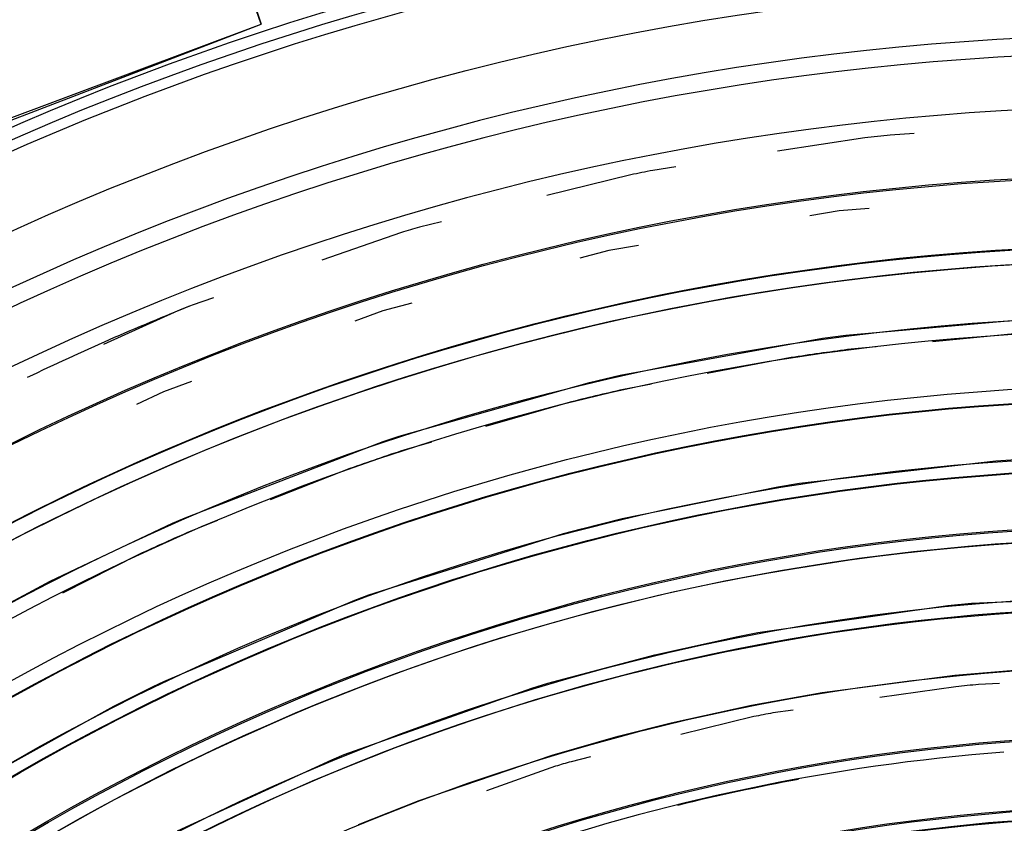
# Model space of a CAD drawing. Header units: millimetres. Extents: x -563 to -60, y -163 to 550.
# Tile 24 of 40: x -345 to -298, y 144 to 182. Entities that reach past the tile are written whole.
import ezdxf

# ---------------------------------------------------------------- set-up
doc = ezdxf.new("R2010")
doc.units = ezdxf.units.MM

# ---------------------------------------------------------------- blocks, each defined once
blk = doc.blocks.new('Stufenlinse__18', base_point=(-427.129176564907, -85.34739347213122))
at = {"color": 1, "linetype": 'Continuous'}
for p, q in [((-304.2237548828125, 176.7454986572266), (-308.3917737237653, 176.1034012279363)), ((-301.8639343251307, 176.9482513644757), (-303.0026397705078, 176.8770561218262)), ((-313.2341422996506, 175.3574179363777), (-314.3365783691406, 175.1875839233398)), ((-315.3802642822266, 174.9784832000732), (-319.3889057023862, 173.9836302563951)), ((-304.0133178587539, 173.3783441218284), (-305.4361114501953, 173.2647380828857)), ((-305.4361114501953, 173.2647380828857), (-306.8426777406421, 173.0222220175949)), ((-324.4106717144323, 172.7373430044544), (-325.4699096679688, 172.4744644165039)), ((-326.3334503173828, 172.2185211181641), (-330.1333612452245, 170.9013465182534)), ((-315.0247623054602, 171.6114908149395), (-316.4314727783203, 171.3689498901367)), ((-316.4314727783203, 171.3689498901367), (-317.810254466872, 170.9995058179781)), ((-302.559814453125, 170.9935035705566), (-301.0365753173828, 171.1423492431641)), ((-301.0365753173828, 171.1423492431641), (-299.5115661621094, 171.2717933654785)), ((-299.5115661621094, 171.2717933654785), (-297.9807739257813, 171.3820724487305)), ((-297.9807739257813, 171.3820724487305), (-296.4059906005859, 171.4750366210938)), ((-307.0828552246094, 170.4355239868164), (-305.5999755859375, 170.6376686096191)), ((-305.5999755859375, 170.6376686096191), (-304.0810394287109, 170.8252639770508)), ((-304.0810394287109, 170.8252639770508), (-302.559814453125, 170.9935035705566)), ((-310.0093688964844, 169.9810829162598), (-308.5475158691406, 170.2173309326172)), ((-308.5475158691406, 170.2173309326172), (-307.0828552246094, 170.4355239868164)), ((-312.9237670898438, 169.4545021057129), (-311.4681854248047, 169.7267990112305)), ((-311.4681854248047, 169.7267990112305), (-310.0093688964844, 169.9810829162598)), ((-315.7590942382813, 168.870246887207), (-313.969482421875, 169.2473297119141)), ((-313.969482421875, 169.2473297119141), (-312.9237670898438, 169.4545021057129)), ((-335.3011315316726, 169.1100266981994), (-336.3104095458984, 168.7601776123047)), ((-325.830163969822, 168.8505738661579), (-327.2088928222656, 168.481143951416)), ((-317.1529846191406, 168.5566825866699), (-315.7590942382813, 168.870246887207)), ((-336.9951477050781, 168.4878311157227), (-340.5387946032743, 166.8879535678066)), ((-327.2088928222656, 168.481143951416), (-328.5483698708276, 167.9878509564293)), ((-319.9290771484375, 167.8798599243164), (-318.5430450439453, 168.2265396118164)), ((-318.5430450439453, 168.2265396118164), (-317.1529846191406, 168.5566825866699)), ((-321.1838073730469, 167.5508499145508), (-319.9290771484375, 167.8798599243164)), ((-305.1284942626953, 167.32958984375), (-295.5162353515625, 168.1736526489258)), ((-322.6526947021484, 167.1471862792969), (-321.1838073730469, 167.5508499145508)), ((-306.2444305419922, 167.1794662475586), (-305.1284942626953, 167.32958984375)), ((-296.9210968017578, 167.3996124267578), (-300.9914612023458, 167.0167745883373)), ((-323.9735260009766, 166.7670288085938), (-322.6526947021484, 167.1471862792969)), ((-315.8948059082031, 165.4170074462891), (-306.2444305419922, 167.1794662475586)), ((-326.6017150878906, 165.9615211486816), (-325.2899169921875, 166.3717956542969)), ((-325.2899169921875, 166.3717956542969), (-323.9735260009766, 166.7670288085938)), ((-303.6739004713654, 166.7644779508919), (-305.03857421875, 166.6361236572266)), ((-327.9087066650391, 165.5362777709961), (-326.6017150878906, 165.9615211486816)), ((-307.72998046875, 166.2550163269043), (-311.7465547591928, 165.4927143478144)), ((-329.2107696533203, 165.0961112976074), (-327.9087066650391, 165.5362777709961)), ((-317.3595428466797, 165.0752449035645), (-315.8948059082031, 165.4170074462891)), ((-336.3397167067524, 165.1185096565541), (-337.6790466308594, 164.6252708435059)), ((-330.462158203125, 164.6573295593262), (-329.2107696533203, 165.0961112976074)), ((-326.4345703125, 162.5041007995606), (-317.3595428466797, 165.0752449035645)), ((-314.3936747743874, 164.9903198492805), (-315.7402801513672, 164.734748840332)), ((-337.6790466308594, 164.6252708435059), (-338.9679500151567, 164.0122955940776)), ((-331.594482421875, 164.2468452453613), (-330.462158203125, 164.6573295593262)), ((-332.9353179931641, 163.7440299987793), (-331.594482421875, 164.2468452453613)), ((-318.3841857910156, 164.1032829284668), (-322.3117919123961, 162.9681971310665)), ((-334.1642303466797, 163.2670478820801), (-332.9353179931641, 163.7440299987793)), ((-335.3878173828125, 162.7765655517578), (-334.1642303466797, 163.2670478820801)), ((-336.6059265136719, 162.2726402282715), (-335.3878173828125, 162.7765655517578)), ((-337.7763366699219, 161.7735404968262), (-336.6059265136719, 162.2726402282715)), ((-336.6554718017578, 158.6176567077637), (-327.1979675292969, 162.2511863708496)), ((-327.1979675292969, 162.2511863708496), (-326.4345703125, 162.5041007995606)), ((-324.9000241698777, 162.2201929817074), (-326.2169342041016, 161.8396034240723)), ((-338.9303436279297, 161.2669448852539), (-337.7763366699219, 161.7735404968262)), ((-340.0789642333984, 160.7482414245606), (-338.9303436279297, 161.2669448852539)), ((-307.3312072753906, 160.2618217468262), (-297.9738006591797, 161.3352890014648)), ((-297.9738006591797, 161.3352890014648), (-296.7685699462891, 161.4148941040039)), ((-341.2220764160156, 160.2175064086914), (-340.0789642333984, 160.7482414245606)), ((-328.7900848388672, 160.9633331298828), (-332.5941829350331, 159.4654291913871)), ((-342.3595428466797, 159.6747894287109), (-341.2220764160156, 160.2175064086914)), ((-308.3642883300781, 160.0932121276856), (-307.3312072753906, 160.2618217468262)), ((-315.7995300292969, 158.5773658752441), (-308.3642883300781, 160.0932121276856)), ((-344.1180419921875, 158.8066215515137), (-342.3595428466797, 159.6747894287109)), ((-345.6609649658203, 158.0151557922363), (-344.1180419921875, 158.8066215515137)), ((-343.0850372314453, 155.5843544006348), (-337.2446899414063, 158.3593978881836)), ((-337.2446899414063, 158.3593978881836), (-336.6554718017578, 158.6176567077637)), ((-335.1008985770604, 158.4783833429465), (-336.3764343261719, 157.9761276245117)), ((-317.733154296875, 158.0944480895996), (-315.7995300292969, 158.5773658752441)), ((-327.8774566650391, 154.9334602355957), (-318.5895538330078, 157.8686256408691)), ((-318.5895538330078, 157.8686256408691), (-317.733154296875, 158.0944480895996)), ((-338.8562316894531, 156.8627548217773), (-342.5034421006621, 155.0151619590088)), ((-346.4672241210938, 153.7905158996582), (-343.0850372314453, 155.5843544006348)), ((-337.6692199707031, 150.8080101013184), (-328.5572357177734, 154.6825065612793)), ((-328.5572357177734, 154.6825065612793), (-327.8774566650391, 154.9334602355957)), ((-299.1306762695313, 154.540153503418), (-290.1291809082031, 154.9335594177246)), ((-309.3303070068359, 153.1329917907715), (-300.2524108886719, 154.4358367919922)), ((-300.2524108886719, 154.4358367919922), (-299.1306762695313, 154.540153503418)), ((-314.2395935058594, 152.0797386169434), (-310.2782135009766, 152.9490585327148)), ((-310.2782135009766, 152.9490585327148), (-309.3303070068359, 153.1329917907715)), ((-319.3389739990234, 150.7165336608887), (-314.2395935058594, 152.0797386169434)), ((-299.9249725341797, 151.1110191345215), (-296.3546752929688, 151.3982620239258)), ((-338.1767578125, 150.5630340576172), (-337.6692199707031, 150.8080101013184)), ((-306.2552032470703, 150.2829055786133), (-299.9249725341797, 151.1110191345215)), ((-340.0512542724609, 149.6302070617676), (-338.1767578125, 150.5630340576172)), ((-329.0575561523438, 147.3162651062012), (-320.1098480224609, 150.4859619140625)), ((-320.1098480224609, 150.4859619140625), (-319.3389739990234, 150.7165336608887)), ((-299.8703308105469, 150.5562858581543), (-303.5007341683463, 150.0351011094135)), ((-297.7933097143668, 150.7002174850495), (-298.7909088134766, 150.6566619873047)), ((-309.6265258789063, 149.6723213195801), (-306.2552032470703, 150.2829055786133)), ((-347.0172119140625, 145.7568778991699), (-340.0512542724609, 149.6302070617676)), ((-313.4596710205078, 148.8311347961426), (-309.6265258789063, 149.6723213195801)), ((-307.6410468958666, 149.4407132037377), (-308.6054840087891, 149.3022575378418)), ((-309.5176849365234, 149.1252403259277), (-313.0015812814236, 148.2669773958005)), ((-315.9953765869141, 148.1869964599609), (-313.4596710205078, 148.8311347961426)), ((-319.14013671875, 147.2888832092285), (-315.9953765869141, 148.1869964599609)), ((-337.017578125, 143.6762809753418), (-329.6529846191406, 147.0718002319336)), ((-329.6529846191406, 147.0718002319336), (-329.0575561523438, 147.3162651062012)), ((-325.4786529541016, 145.1320343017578), (-319.14013671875, 147.2888832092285)), ((-317.3130721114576, 147.2048353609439), (-318.2364349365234, 146.9773635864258)), ((-318.9783172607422, 146.7554702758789), (-322.2640824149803, 145.5913423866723)), ((-328.3745727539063, 143.9851531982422), (-325.4786529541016, 145.1320343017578))]:
    blk.add_line(p, q, dxfattribs=at)
at = {"color": 7, "linetype": 'Continuous'}
blk.add_circle((-290.1291765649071, 51.65260652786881), 132.4722743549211, dxfattribs=at)
at = {"color": 1, "linetype": 'Continuous'}
for radius in [123.3282231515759, 123.2629241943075, 116.5811080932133, 113.3044747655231, 113.3044747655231, 112.6333389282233, 112.6013870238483, 109.8993072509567, 109.3205643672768, 109.2888049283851, 106.6220321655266, 106.5585098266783, 105.9762344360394, 102.6636631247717, 96.59930419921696, 96.53706359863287, 93.25882720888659, 93.19705160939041]:
    blk.add_circle((-290.1291765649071, 51.65260652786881), radius, dxfattribs=at)
at = {"color": 7, "linetype": 'Continuous'}
blk.add_arc((-290.1291765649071, 51.65260652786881), 136.9999999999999, 49.00568708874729, 130.9943129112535, dxfattribs=at)
at = {"color": 1, "linetype": 'Continuous'}
for centre, radius, start, end in [((-290.1291765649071, 51.65260652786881), 136.4557096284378, 48.91163857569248, 131.0883614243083), ((-290.1291765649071, 51.65260652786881), 135.9633057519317, 48.91163857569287, 131.0883614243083), ((-290.1291765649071, 51.65260652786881), 130.010363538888, 315, 135), ((-290.1291765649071, 51.65260652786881), 130.010363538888, 315, 135), ((-290.1291765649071, 51.65260652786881), 129.1643959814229, 45, 225), ((-290.1291765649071, 51.65260652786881), 129.1643959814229, 45, 225), ((-290.1291765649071, 51.65260652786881), 126.6037445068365, 315, 135), ((-290.1291765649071, 51.65260652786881), 126.6037445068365, 315, 135), ((-290.1291637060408, 51.6526079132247), 125.8844264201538, 95.86957085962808, 96.42857478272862), ((-290.1293357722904, 51.65257463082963), 125.8844276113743, 101.0868857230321, 101.5713564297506), ((-290.1294102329, 51.65253727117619), 125.884427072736, 106.3042354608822, 106.7141733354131), ((-290.1062010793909, 51.62963104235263), 119.9545179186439, 315, 135), ((-290.106326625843, 51.65260807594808), 119.2427274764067, 45.00776303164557, 135.0077640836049), ((-290.1291765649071, 51.65260652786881), 119.2265701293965, 314.9999999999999, 135), ((-289.6909764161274, 51.8439333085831), 125.8681044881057, 111.7392530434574, 115.6523266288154), ((-290.1288427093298, 51.65273931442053), 125.8844280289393, 111.5219022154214, 111.857305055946), ((-290.1291769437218, 51.65261055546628), 115.9139671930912, 242.462686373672, 128.2835812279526), ((-290.1294096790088, 51.65257351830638), 115.9461081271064, 97.38794924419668, 98.73122941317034), ((-290.1292897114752, 51.65257950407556), 115.9461075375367, 102.761137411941, 104.1044244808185), ((-290.1292187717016, 51.65259215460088), 115.9461110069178, 108.1343114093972, 109.4775954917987), ((-290.129380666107, 51.65251489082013), 115.9461107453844, 113.5073554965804, 114.8506432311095), ((-290.1068692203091, 51.65260818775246), 105.9920081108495, 45.00852609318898, 135.0085273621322), ((-290.1291765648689, 51.65260652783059), 103.2178421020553, 314.9999999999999, 135), ((-290.1291765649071, 51.65260652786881), 102.6950122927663, 44.99999999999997, 135.0000000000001), ((-290.1291765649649, 51.65260652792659), 99.87734222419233, 315, 135), ((-290.1288404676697, 51.65263778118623), 99.3822330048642, 95.00019445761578, 95.62519005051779), ((-290.1293441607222, 51.65257400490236), 99.38223401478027, 100.7141853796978, 101.2498993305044), ((-290.1291743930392, 51.65260698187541), 96.06945358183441, 94.4475255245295, 109.1666181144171), ((-290.1293810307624, 51.65254537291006), 99.38222902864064, 106.4284463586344, 106.8748782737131), ((-290.1292991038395, 51.65258023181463), 96.03856761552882, 100.354335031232, 103.8688197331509), ((-290.1291779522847, 51.65261415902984), 92.75667580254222, 227.9032288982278, 152.704923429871), ((-290.1291774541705, 51.65260931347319), 92.72603004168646, 270.7377108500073, 124.6721304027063)]:
    blk.add_arc(centre, radius, start, end, dxfattribs=at)
blk = doc.blocks.new('Kalibbriereinheit__19', base_point=(-427.129176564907, -85.34739347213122))
blk.add_blockref('Stufenlinse__18', (-427.129176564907, -85.34739347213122))
blk = doc.blocks.new('Elektronikeinheit_kpl___20', base_point=(-427.129176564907, -85.34739347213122))
blk.add_blockref('Kalibbriereinheit__19', (-427.129176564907, -85.34739347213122))
blk = doc.blocks.new('Frontteil__27', base_point=(-456.7474004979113, -152.3478279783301))
at = {"color": 7, "linetype": 'Continuous'}
blk.add_arc((-290.1291767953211, 51.65260631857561), 163.9867952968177, 99.4736834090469, 165.0259226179, dxfattribs=at)
at = {"color": 1, "linetype": 'Continuous'}
for centre, radius, start, end in [((-290.1291689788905, 51.65261411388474), 163.8003173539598, 99.47368895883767, 170.5263191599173), ((-290.1291784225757, 51.65260467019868), 162.614612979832, 99.47368583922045, 170.5263155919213)]:
    blk.add_arc(centre, radius, start, end, dxfattribs=at)
blk = doc.blocks.new('Linsengehaeuse__55', base_point=(-448.2475080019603, -106.4657249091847))
at = {"color": 7, "linetype": 'Continuous'}
for p, q in [((-333.0263612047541, 182.170405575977), (-339.3447940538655, 200.7392356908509)), ((-333.6834590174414, 184.1237091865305), (-333.0263612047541, 182.170405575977)), ((-345.5838097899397, 177.3500526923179), (-333.0263612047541, 182.170405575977)), ((-345.5665941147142, 177.4816283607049), (-333.0263612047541, 182.170405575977))]:
    blk.add_line(p, q, dxfattribs=at)
blk.add_arc((-290.1291765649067, 51.6526065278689), 160.0000000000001, 98.79580815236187, 171.2041918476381, dxfattribs=at)
blk = doc.blocks.new('Linsengehaeuse_kpl___59', base_point=(-469.2294006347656, -134.4395711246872))
blk.add_blockref('Linsengehaeuse__55', (-448.2475080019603, -106.4657249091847))
blk = doc.blocks.new('Linsengehaeuse__82', base_point=(-448.2475080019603, -106.4657249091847))
at = {"color": 7, "linetype": 'Continuous'}
for p, q in [((-333.0263612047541, 182.170405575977), (-339.3447940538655, 200.7392356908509)), ((-333.6834590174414, 184.1237091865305), (-333.0263612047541, 182.170405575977)), ((-345.5838097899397, 177.3500526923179), (-333.0263612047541, 182.170405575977)), ((-345.5665941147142, 177.4816283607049), (-333.0263612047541, 182.170405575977))]:
    blk.add_line(p, q, dxfattribs=at)
blk.add_arc((-290.1291765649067, 51.6526065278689), 160.0000000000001, 98.79580815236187, 171.2041918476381, dxfattribs=at)
blk = doc.blocks.new('Linsengehaeuse_kpl_-Mot-L4_0006142__89', base_point=(-469.2294006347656, -134.4395711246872))
blk.add_blockref('Linsengehaeuse__82', (-448.2475080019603, -106.4657249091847))
blk = doc.blocks.new('Gehaeuse_kpl__90', base_point=(-469.2294006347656, -152.3478279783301))
for name, p in [('Linsengehaeuse_kpl___59', (-469.2294006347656, -134.4395711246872)), ('Linsengehaeuse_kpl_-Mot-L4_0006142__89', (-469.2294006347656, -134.4395711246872)), ('Frontteil__27', (-456.7474004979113, -152.3478279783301))]:
    blk.add_blockref(name, p)
blk = doc.blocks.new('L10-für-dxf-Internet__116', base_point=(-562.5692772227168, -163.3473953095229))
for name, p in [('Gehaeuse_kpl__90', (-469.2294006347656, -152.3478279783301)), ('Elektronikeinheit_kpl___20', (-427.129176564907, -85.34739347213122))]:
    blk.add_blockref(name, p)
blk = doc.blocks.new('AllgA', base_point=(-118, 205))
blk.add_blockref('L10-für-dxf-Internet__116', (-562.5692772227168, -163.3473953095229))

msp = doc.modelspace()

# ---------------------------------------------------------------- block references
msp.add_blockref('AllgA', (-118, 205))

doc.saveas('drawing.dxf')
